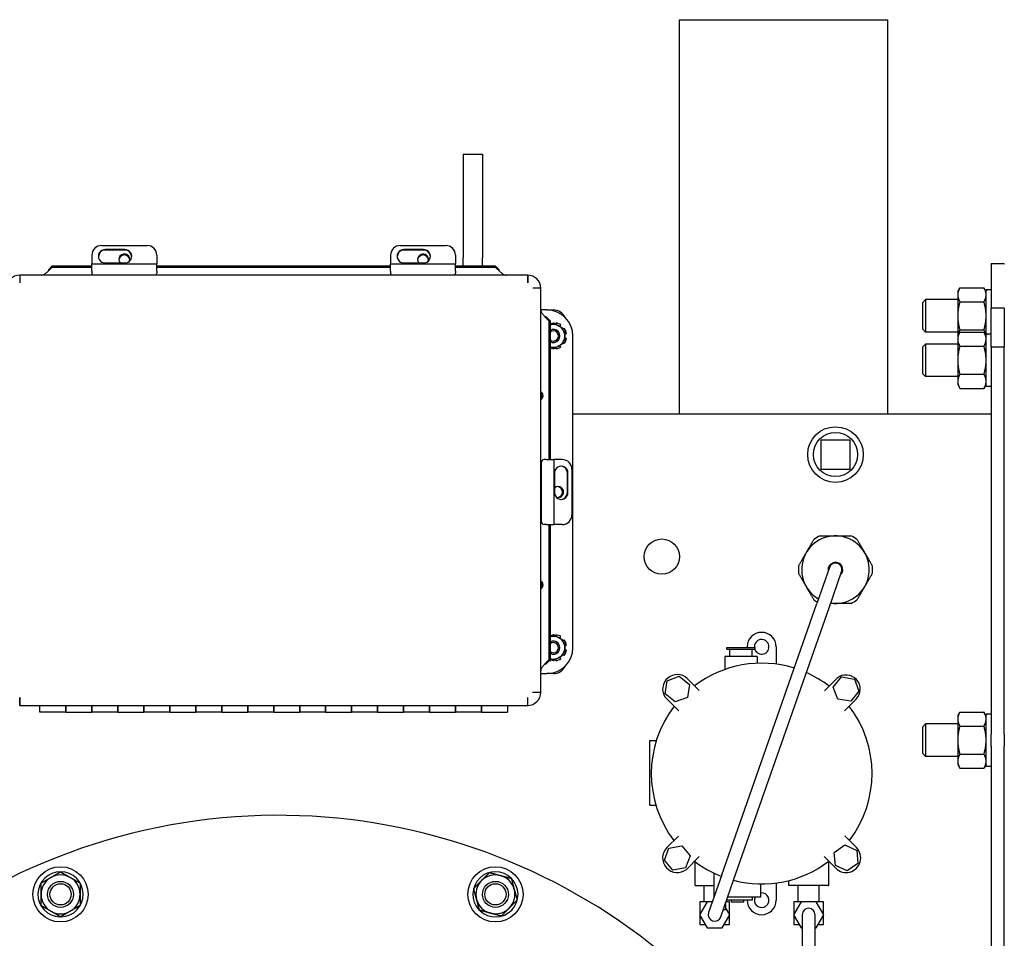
# Model space of a CAD drawing. Header units: inches. Extents: x 12 to 564, y 10 to 374.
# Tile 65 of 158: x 172 to 191, y 118 to 136. Entities that reach past the tile are written whole.
import ezdxf

# ---------------------------------------------------------------- set-up
doc = ezdxf.new("R2010")
doc.units = ezdxf.units.IN
doc.header["$LTSCALE"] = 16
doc.header["$MEASUREMENT"] = 0
doc.layers.add('Visible (ANSI)', color=7, linetype='Continuous', lineweight=30)

msp = doc.modelspace()

# ---------------------------------------------------------------- linework, layer by layer
at = {"layer": 'Visible (ANSI)'}
for p, q in [((184.371, 135.896), (184.371, 136.08)), ((184.371, 136.08), (188.371, 136.08)), ((184.371, 128.494), (184.371, 135.896)), ((188.371, 136.08), (188.371, 135.896)), ((188.371, 135.896), (188.371, 128.494)), ((180.202, 133.494), (180.202, 131.494)), ((180.202, 133.494), (180.577, 133.494)), ((180.577, 133.494), (180.577, 131.494)), ((173.245, 131.733), (174.119, 131.733)), ((178.995, 131.733), (179.869, 131.733)), ((173.057, 131.549), (173.057, 131.383)), ((173.69, 131.657), (173.315, 131.657)), ((173.69, 131.645), (173.315, 131.645)), ((174.307, 131.549), (174.307, 131.383)), ((178.807, 131.549), (178.807, 131.383)), ((179.44, 131.657), (179.065, 131.657)), ((179.44, 131.645), (179.065, 131.645)), ((180.057, 131.549), (180.057, 131.383)), ((173.057, 131.241), (173.057, 131.383)), ((173.057, 131.383), (174.307, 131.383)), ((173.315, 131.397), (173.69, 131.397)), ((174.307, 131.241), (174.307, 131.383)), ((178.807, 131.241), (178.807, 131.383)), ((178.807, 131.383), (180.057, 131.383)), ((179.065, 131.397), (179.44, 131.397)), ((180.057, 131.241), (180.057, 131.383)), ((180.202, 131.341), (180.202, 131.494)), ((180.577, 131.341), (180.577, 131.494)), ((190.371, 131.373), (190.371, 131.379)), ((190.621, 131.379), (190.371, 131.379)), ((190.371, 131.373), (190.371, 130.524)), ((190.621, 131.379), (190.621, 131.373)), ((171.668, 131.163), (171.668, 131.013)), ((171.668, 131.163), (171.668, 131.013)), ((181.446, 131.163), (171.668, 131.163)), ((172.194, 131.223), (172.194, 131.223)), ((172.291, 131.341), (172.219, 131.268)), ((172.291, 131.316), (172.219, 131.243)), ((172.219, 131.268), (172.219, 131.249)), ((172.219, 131.249), (172.219, 131.243)), ((172.291, 131.341), (173.057, 131.341)), ((172.291, 131.341), (172.291, 131.316)), ((172.291, 131.316), (173.057, 131.316)), ((173.057, 131.241), (173.057, 131.198)), ((174.307, 131.341), (178.807, 131.341)), ((174.307, 131.316), (178.807, 131.316)), ((174.307, 131.241), (174.307, 131.198)), ((178.807, 131.241), (178.807, 131.198)), ((180.057, 131.341), (180.823, 131.341)), ((180.057, 131.316), (180.823, 131.316)), ((180.057, 131.241), (180.057, 131.198)), ((180.823, 131.316), (180.823, 131.341)), ((180.895, 131.268), (180.823, 131.341)), ((180.895, 131.243), (180.823, 131.316)), ((180.895, 131.249), (180.895, 131.268)), ((180.895, 131.243), (180.895, 131.249)), ((180.919, 131.223), (180.919, 131.223)), ((181.446, 131.163), (181.446, 131.013)), ((181.446, 131.013), (181.446, 131.163)), ((171.668, 131.097), (171.668, 131.097)), ((171.668, 131.013), (171.668, 131.013)), ((181.446, 131.097), (181.446, 131.097)), ((181.446, 131.013), (181.446, 131.013)), ((181.548, 130.911), (181.548, 130.911)), ((181.698, 130.911), (181.548, 130.911)), ((181.698, 130.911), (181.548, 130.911)), ((181.632, 130.911), (181.632, 130.911)), ((181.698, 123.133), (181.698, 130.911)), ((189.724, 130.848), (189.766, 130.92)), ((189.724, 130.848), (189.724, 130.785)), ((189.724, 130.785), (189.724, 130.379)), ((189.766, 130.92), (190.229, 130.92)), ((190.271, 130.848), (190.229, 130.92)), ((190.271, 130.878), (190.271, 130.879)), ((190.271, 130.879), (190.271, 130.879)), ((190.271, 130.879), (190.3, 130.879)), ((190.271, 130.024), (190.271, 130.878)), ((189.05, 130.637), (189.104, 130.692)), ((189.05, 130.121), (189.05, 130.637)), ((189.104, 130.692), (189.104, 130.067)), ((189.724, 130.692), (189.104, 130.692)), ((189.766, 130.65), (190.229, 130.65)), ((181.817, 130.492), (181.698, 130.492)), ((181.817, 130.492), (181.942, 130.492)), ((190.621, 130.524), (190.371, 130.524)), ((190.371, 129.774), (190.371, 130.524)), ((190.621, 130.524), (190.621, 129.774)), ((181.758, 130.383), (181.758, 130.383)), ((181.784, 130.358), (181.778, 130.358)), ((181.851, 130.286), (181.778, 130.358)), ((181.803, 130.358), (181.784, 130.358)), ((181.876, 130.286), (181.803, 130.358)), ((181.876, 130.286), (181.851, 130.286)), ((181.851, 130.286), (181.851, 127.612)), ((181.876, 130.286), (181.876, 127.612)), ((181.897, 130.219), (181.892, 130.243)), ((181.991, 130.243), (181.987, 130.219)), ((189.724, 130.379), (189.724, 129.993)), ((182.063, 130.175), (182.083, 130.204)), ((182.154, 130.134), (182.144, 130.128)), ((182.16, 130.036), (182.192, 130.042)), ((189.05, 130.121), (189.104, 130.067)), ((189.724, 130.067), (189.104, 130.067)), ((189.724, 129.993), (189.766, 130.066)), ((189.766, 130.108), (190.229, 130.108)), ((189.766, 130.066), (190.229, 130.066)), ((190.271, 129.993), (190.229, 130.066)), ((190.271, 130.024), (190.271, 130.024)), ((190.271, 129.024), (190.271, 130.024)), ((190.271, 130.024), (190.271, 130.024)), ((190.271, 130.024), (190.3, 130.024)), ((182.144, 129.857), (182.154, 129.851)), ((182.192, 129.943), (182.16, 129.949)), ((182.317, 123.992), (182.317, 129.992)), ((189.05, 129.783), (189.104, 129.837)), ((189.104, 129.837), (189.104, 129.212)), ((189.724, 129.837), (189.104, 129.837)), ((189.724, 129.993), (189.724, 129.93)), ((189.724, 129.93), (189.724, 129.524)), ((181.892, 129.742), (181.897, 129.766)), ((181.987, 129.766), (181.991, 129.742)), ((182.083, 129.78), (182.063, 129.81)), ((189.05, 129.266), (189.05, 129.783)), ((189.766, 129.795), (190.229, 129.795)), ((190.621, 129.774), (190.371, 129.774)), ((190.371, 129.774), (190.371, 122.325)), ((190.621, 122.325), (190.621, 129.774)), ((189.724, 129.524), (189.724, 129.119)), ((189.05, 129.266), (189.104, 129.212)), ((189.724, 129.212), (189.104, 129.212)), ((189.724, 129.119), (189.724, 129.056)), ((189.766, 129.254), (190.229, 129.254)), ((181.702, 128.912), (181.698, 128.912)), ((189.724, 129.056), (189.766, 128.983)), ((189.766, 128.983), (190.229, 128.983)), ((190.271, 129.056), (190.229, 128.983)), ((190.271, 129.024), (190.371, 129.024)), ((181.698, 128.772), (181.702, 128.772)), ((182.317, 128.494), (190.371, 128.494)), ((187.091, 127.989), (187.091, 127.429)), ((187.651, 127.989), (187.091, 127.989)), ((187.651, 127.429), (187.651, 127.989)), ((181.805, 127.612), (181.763, 127.612)), ((181.805, 127.612), (181.947, 127.612)), ((182.113, 127.612), (181.947, 127.612)), ((181.947, 127.612), (181.947, 126.362)), ((181.706, 127.55), (181.706, 126.424)), ((182.297, 127.424), (182.297, 126.55)), ((187.091, 127.429), (187.651, 127.429)), ((181.961, 127.354), (181.961, 126.979)), ((182.21, 126.979), (182.21, 127.354)), ((182.221, 126.979), (182.221, 127.354)), ((181.805, 126.362), (181.763, 126.362)), ((181.805, 126.362), (181.947, 126.362)), ((181.851, 126.362), (181.851, 123.756)), ((181.876, 126.362), (181.876, 123.756)), ((182.113, 126.362), (181.947, 126.362)), ((187.253, 125.536), (187.011, 124.844)), ((187.247, 124.762), (187.489, 125.453)), ((181.702, 125.272), (181.698, 125.272)), ((181.698, 125.132), (181.702, 125.132)), ((185.181, 119.617), (187.011, 124.844)), ((185.417, 119.535), (187.247, 124.762)), ((181.897, 124.219), (181.892, 124.243)), ((181.991, 124.243), (181.987, 124.219)), ((182.063, 124.175), (182.083, 124.204)), ((182.154, 124.134), (182.144, 124.128)), ((182.16, 124.036), (182.192, 124.042)), ((185.277, 123.994), (185.828, 123.994)), ((185.277, 123.964), (185.277, 123.994)), ((185.277, 123.964), (185.828, 123.964)), ((185.338, 123.824), (185.338, 123.964)), ((185.671, 123.994), (185.671, 124.007)), ((185.767, 123.824), (185.767, 123.964)), ((185.828, 123.964), (185.828, 123.994)), ((186.23, 124.007), (186.23, 123.676)), ((181.892, 123.742), (181.897, 123.766)), ((181.987, 123.766), (181.991, 123.742)), ((182.083, 123.78), (182.063, 123.81)), ((182.144, 123.857), (182.154, 123.851)), ((182.192, 123.943), (182.16, 123.949)), ((185.865, 123.824), (185.24, 123.824)), ((185.24, 123.824), (185.24, 123.572)), ((185.865, 123.824), (185.865, 123.692)), ((181.758, 123.659), (181.758, 123.659)), ((181.778, 123.684), (181.851, 123.756)), ((181.778, 123.684), (181.784, 123.684)), ((181.784, 123.684), (181.803, 123.684)), ((181.803, 123.684), (181.876, 123.756)), ((181.851, 123.756), (181.876, 123.756)), ((181.698, 123.492), (181.817, 123.492)), ((181.942, 123.492), (181.817, 123.492)), ((184.131, 123.352), (184.364, 123.442)), ((184.364, 123.442), (184.559, 123.284)), ((184.518, 123.399), (184.749, 123.168)), ((187.159, 123.162), (187.403, 123.405)), ((187.328, 123.235), (187.487, 123.429)), ((187.487, 123.429), (187.734, 123.388)), ((187.734, 123.388), (187.822, 123.154)), ((184.091, 123.104), (184.131, 123.352)), ((184.559, 123.284), (184.52, 123.036)), ((187.416, 123), (187.328, 123.235)), ((171.668, 123.03), (171.668, 123.03)), ((171.668, 122.88), (171.668, 123.03)), ((171.668, 123.03), (171.668, 122.88)), ((181.446, 122.88), (181.446, 123.03)), ((181.446, 123.03), (181.446, 123.03)), ((181.446, 122.88), (181.446, 123.03)), ((181.548, 123.132), (181.548, 123.133)), ((181.548, 123.133), (181.698, 123.133)), ((181.698, 123.132), (181.548, 123.132)), ((181.632, 123.133), (181.632, 123.132)), ((184.286, 122.947), (184.091, 123.104)), ((184.354, 122.774), (184.092, 123.037)), ((184.52, 123.036), (184.286, 122.947)), ((187.822, 123.154), (187.664, 122.96)), ((171.668, 122.947), (171.668, 122.947)), ((171.668, 122.88), (181.446, 122.88)), ((172.057, 122.752), (172.057, 122.88)), ((172.557, 122.752), (172.557, 122.88)), ((172.557, 122.88), (172.557, 122.752)), ((173.057, 122.752), (173.057, 122.88)), ((173.057, 122.88), (173.057, 122.752)), ((173.557, 122.752), (173.557, 122.88)), ((173.557, 122.88), (173.557, 122.752)), ((174.057, 122.752), (174.057, 122.88)), ((174.057, 122.88), (174.057, 122.752)), ((174.557, 122.752), (174.557, 122.88)), ((174.557, 122.88), (174.557, 122.752)), ((175.057, 122.752), (175.057, 122.88)), ((175.057, 122.88), (175.057, 122.752)), ((175.557, 122.752), (175.557, 122.88)), ((175.557, 122.88), (175.557, 122.752)), ((176.057, 122.752), (176.057, 122.88)), ((176.057, 122.88), (176.057, 122.752)), ((176.557, 122.752), (176.557, 122.88)), ((176.557, 122.88), (176.557, 122.752)), ((177.057, 122.752), (177.057, 122.88)), ((177.057, 122.88), (177.057, 122.752)), ((177.557, 122.752), (177.557, 122.88)), ((177.557, 122.88), (177.557, 122.752)), ((178.057, 122.752), (178.057, 122.88)), ((178.057, 122.88), (178.057, 122.752)), ((178.557, 122.752), (178.557, 122.88)), ((178.557, 122.88), (178.557, 122.752)), ((179.057, 122.752), (179.057, 122.88)), ((179.057, 122.88), (179.057, 122.752)), ((179.557, 122.752), (179.557, 122.88)), ((179.557, 122.88), (179.557, 122.752)), ((180.057, 122.752), (180.057, 122.88)), ((180.057, 122.88), (180.057, 122.752)), ((180.557, 122.752), (180.557, 122.88)), ((180.557, 122.88), (180.557, 122.752)), ((181.057, 122.88), (181.057, 122.752)), ((181.446, 122.947), (181.446, 122.947)), ((187.664, 122.96), (187.416, 123)), ((187.768, 123.002), (187.544, 122.777)), ((172.557, 122.752), (172.057, 122.752)), ((172.557, 122.752), (173.057, 122.752)), ((173.557, 122.752), (173.057, 122.752)), ((173.557, 122.752), (174.057, 122.752)), ((174.557, 122.752), (174.057, 122.752)), ((174.557, 122.752), (175.057, 122.752)), ((175.557, 122.752), (175.057, 122.752)), ((175.557, 122.752), (176.057, 122.752)), ((176.557, 122.752), (176.057, 122.752)), ((176.557, 122.752), (177.057, 122.752)), ((177.557, 122.752), (177.057, 122.752)), ((177.557, 122.752), (178.057, 122.752)), ((178.557, 122.752), (178.057, 122.752)), ((178.557, 122.752), (179.057, 122.752)), ((179.557, 122.752), (179.057, 122.752)), ((179.557, 122.752), (180.057, 122.752)), ((180.557, 122.752), (180.057, 122.752)), ((180.557, 122.752), (181.057, 122.752)), ((189.724, 122.681), (189.766, 122.753)), ((189.724, 122.681), (189.724, 122.618)), ((189.766, 122.753), (190.229, 122.753)), ((190.271, 122.681), (190.229, 122.753)), ((190.271, 122.711), (190.271, 122.712)), ((190.271, 122.712), (190.271, 122.712)), ((190.271, 122.712), (190.3, 122.712)), ((190.271, 121.712), (190.271, 122.711)), ((189.05, 122.47), (189.104, 122.524)), ((189.05, 121.954), (189.05, 122.47)), ((189.104, 122.524), (189.104, 121.899)), ((189.724, 122.524), (189.104, 122.524)), ((189.724, 122.618), (189.724, 122.212)), ((189.766, 122.483), (190.229, 122.483)), ((190.371, 122.098), (190.371, 122.325)), ((190.621, 122.325), (190.621, 122.098)), ((183.795, 122.208), (183.924, 122.208)), ((183.795, 120.958), (183.795, 122.208)), ((189.724, 122.212), (189.724, 121.806)), ((190.371, 122.098), (190.371, 114.648)), ((190.621, 117.685), (190.621, 122.098)), ((189.05, 121.954), (189.104, 121.899)), ((189.724, 121.899), (189.104, 121.899)), ((189.766, 121.941), (190.229, 121.941)), ((189.724, 121.806), (189.724, 121.743)), ((189.724, 121.743), (189.766, 121.671)), ((190.271, 121.743), (190.229, 121.671)), ((190.271, 121.712), (190.371, 121.712)), ((189.766, 121.671), (190.229, 121.671)), ((183.795, 120.958), (183.915, 120.958)), ((184.127, 120.143), (184.352, 120.367)), ((187.549, 120.368), (187.774, 120.143)), ((184.165, 120.136), (184.411, 120.179)), ((184.411, 120.179), (184.572, 119.987)), ((187.348, 120.05), (187.553, 120.194)), ((187.553, 120.194), (187.78, 120.088)), ((184.078, 119.901), (184.165, 120.136)), ((184.572, 119.987), (184.486, 119.752)), ((187.37, 119.801), (187.348, 120.05)), ((187.78, 120.088), (187.802, 119.838)), ((184.239, 119.709), (184.078, 119.901)), ((184.747, 119.972), (184.501, 119.725)), ((184.671, 119.414), (184.671, 119.873)), ((187.376, 119.746), (187.152, 119.97)), ((187.241, 119.414), (187.241, 119.881)), ((187.597, 119.695), (187.37, 119.801)), ((187.802, 119.838), (187.597, 119.695)), ((184.486, 119.752), (184.239, 119.709)), ((185.181, 119.617), (184.928, 118.893)), ((185.034, 119.196), (185.034, 119.652)), ((184.671, 119.414), (185.034, 119.414)), ((184.843, 119.102), (184.843, 119.414)), ((185.164, 118.81), (185.417, 119.535)), ((185.933, 119.194), (185.933, 119.444)), ((186.23, 119.463), (186.23, 119.132)), ((186.47, 119.414), (186.47, 119.509)), ((187.239, 119.414), (186.47, 119.414)), ((186.652, 119.102), (186.652, 119.414)), ((187.057, 119.102), (187.057, 119.414)), ((187.239, 119.414), (187.241, 119.414)), ((184.901, 119.102), (184.756, 118.852)), ((184.763, 119.102), (184.763, 118.862)), ((184.901, 119.102), (184.763, 119.102)), ((185.001, 119.102), (184.901, 119.102)), ((185.253, 119.066), (185.253, 118.944)), ((185.329, 119.102), (185.266, 119.102)), ((185.766, 119.134), (185.277, 119.134)), ((185.298, 119.194), (185.933, 119.194)), ((185.329, 118.862), (185.329, 119.102)), ((185.366, 119.134), (185.366, 119.094)), ((185.601, 119.094), (185.366, 119.094)), ((185.601, 119.134), (185.601, 119.094)), ((185.671, 119.132), (185.671, 119.134)), ((185.766, 119.194), (185.766, 119.134)), ((186.71, 119.102), (186.565, 118.852)), ((186.572, 119.102), (186.572, 118.862)), ((186.71, 119.102), (186.572, 119.102)), ((186.999, 119.102), (186.71, 119.102)), ((187.144, 118.852), (186.999, 119.102)), ((187.138, 119.102), (187, 119.102)), ((187.138, 118.862), (187.138, 119.102)), ((180.507, 118.948), (180.514, 118.956)), ((180.526, 118.936), (180.523, 118.933)), ((180.536, 118.934), (180.529, 118.926)), ((184.756, 118.852), (184.901, 118.601)), ((184.763, 118.841), (184.763, 118.664)), ((185.19, 118.601), (185.335, 118.852)), ((185.253, 118.944), (185.21, 118.944)), ((185.335, 118.852), (185.253, 118.993)), ((185.329, 118.664), (185.329, 118.841)), ((186.565, 118.852), (186.71, 118.601)), ((186.572, 118.841), (186.572, 118.664)), ((186.73, 118.852), (186.73, 118.102)), ((186.98, 118.102), (186.98, 118.852)), ((186.999, 118.601), (187.144, 118.852)), ((187.138, 118.664), (187.138, 118.841)), ((172.438, 118.81), (172.438, 118.82)), ((172.46, 118.815), (172.46, 118.81)), ((172.47, 118.82), (172.47, 118.81)), ((184.763, 118.664), (184.865, 118.664)), ((185.227, 118.664), (185.329, 118.664)), ((186.572, 118.664), (186.674, 118.664)), ((187.036, 118.664), (187.138, 118.664)), ((184.901, 118.601), (185.19, 118.601)), ((186.71, 118.601), (186.73, 118.601)), ((186.98, 118.601), (186.999, 118.601))]:
    msp.add_line(p, q, dxfattribs=at)
for centre, radius in [((187.371, 127.709), 0.535), ((187.371, 127.709), 0.425), ((184.028, 125.744), 0.34), ((172.454, 119.244), 0.531), ((180.825, 119.244), 0.531), ((172.454, 119.244), 0.25), ((172.454, 119.244), 0.25), ((172.454, 119.244), 0.204), ((180.825, 119.244), 0.25), ((180.825, 119.244), 0.25), ((180.825, 119.244), 0.204)]:
    msp.add_circle(centre, radius, dxfattribs=at)
for centre, radius, start, end in [((171.668, 130.911), 0.252, 90, 180), ((181.446, 130.911), 0.252, 0, 90), ((181.817, 129.992), 0.5, 0, 90), ((181.942, 130.242), 0.25, 24.9364, 90), ((181.942, 129.992), 0.255, 101.25, 105.0053), ((181.942, 129.992), 0.219, 60, 107.5665), ((181.942, 129.992), 0.255, 56.25, 78.75), ((181.942, 129.992), 0.125, 238.1359, 121.8641), ((181.942, 129.992), 0.125, 238.1179, 121.8821), ((181.942, 129.992), 0.0979, 227.6128, 132.3872), ((181.942, 129.992), 0.219, 0, 60), ((181.942, 129.992), 0.255, 11.25, 33.75), ((181.942, 129.992), 0.219, 300, 0), ((181.942, 129.992), 0.255, 326.25, 348.75), ((181.942, 129.992), 0.219, 252.4335, 300), ((181.942, 129.992), 0.255, 254.9947, 258.75), ((181.942, 129.992), 0.255, 281.25, 303.75), ((187.371, 125.494), 0.65, 261.7957, 239.6207), ((187.371, 125.494), 0.715, 114.62, 125.38), ((187.371, 125.494), 0.715, 54.62, 65.38), ((187.371, 125.494), 0.715, 174.62, 185.38), ((187.371, 125.494), 0.141, 313.5412, 187.8751), ((187.371, 125.494), 0.125, 340.7082, 160.7082), ((187.371, 125.494), 0.715, 354.62, 5.38), ((187.371, 125.494), 0.715, 234.62, 240.6397), ((187.371, 125.494), 0.715, 294.62, 305.38), ((181.942, 123.992), 0.255, 101.25, 105.0053), ((181.942, 123.992), 0.219, 60, 107.5665), ((181.942, 123.992), 0.255, 56.25, 78.75), ((181.942, 123.992), 0.219, 0, 60), ((185.95, 124.007), 0.28, 0, 180), ((185.95, 124.007), 0.141, 197.4701, 184.9839), ((181.817, 123.992), 0.5, 270, 0), ((181.942, 123.992), 0.125, 238.1359, 121.8641), ((181.942, 123.992), 0.125, 238.1179, 121.8821), ((181.942, 123.992), 0.0979, 227.6128, 132.3872), ((181.942, 123.992), 0.219, 300, 0), ((181.942, 123.992), 0.255, 11.25, 33.75), ((181.942, 123.992), 0.219, 252.4335, 300), ((181.942, 123.992), 0.255, 281.25, 303.75), ((181.942, 123.992), 0.255, 326.25, 348.75), ((181.942, 123.992), 0.255, 253.2586, 258.75), ((181.942, 123.742), 0.25, 270, 335.0636), ((185.95, 121.569), 2.125, 72.8901, 127.398), ((184.325, 123.194), 0.281, 46.7973, 213.9902), ((185.95, 121.569), 2.125, 52.3342, 66.144), ((187.575, 123.194), 0.272, 315.0913, 129.2335), ((181.446, 123.132), 0.252, 270, 0), ((185.95, 121.569), 2.125, 142.4722, 217.4062), ((185.95, 121.569), 2.125, 322.6054, 37.6335), ((176.64, 109.139), 11.625, 29.7774, 341.5495), ((184.325, 119.944), 0.281, 134.8702, 308.6598), ((187.575, 119.944), 0.281, 224.9362, 45.0017), ((185.95, 121.569), 2.125, 232.5491, 248.5263), ((185.95, 121.569), 2.125, 255.2723, 307.4002), ((172.454, 119.244), 0.435, 272.0609, 267.9391), ((172.454, 119.244), 0.375, 60, 120), ((180.825, 119.244), 0.435, 227.0609, 222.9391), ((180.825, 119.244), 0.375, 75, 135), ((180.825, 119.244), 0.375, 15, 75), ((172.454, 119.244), 0.375, 120, 180), ((172.454, 119.244), 0.375, 0, 60), ((180.825, 119.244), 0.375, 135, 195), ((172.454, 119.244), 0.375, 180, 240), ((172.454, 119.244), 0.375, 300, 0), ((180.825, 119.244), 0.375, 315, 15), ((185.95, 119.132), 0.141, 153.6122, 97.1487), ((180.825, 119.244), 0.375, 195, 255), ((185.95, 119.132), 0.28, 180, 0), ((172.454, 119.244), 0.375, 240, 300), ((180.825, 119.244), 0.435, 222.9391, 225.8461), ((180.825, 119.244), 0.375, 255, 315), ((185.046, 118.852), 0.125, 160.7082, 340.7082), ((186.855, 118.852), 0.125, 0, 180), ((172.454, 119.244), 0.435, 267.9391, 270.8461)]:
    msp.add_arc(centre, radius, start, end, dxfattribs=at)
for centre, major_axis, ratio, start_param, end_param in [((173.245, 131.549), (-0.188, 0), 0.978148, 4.712389, 6.283185), ((174.119, 131.549), (0.188, 0), 0.978148, 0, 1.570796), ((178.995, 131.549), (-0.188, 0), 0.978148, 4.712389, 6.283185), ((179.869, 131.549), (0.188, 0), 0.978148, 0, 1.570796), ((173.315, 131.527), (-0.133, 0), 0.978148, 4.712389, 7.853982), ((173.315, 131.515), (-0.133, 0), 0.978148, 4.712389, 6.239221), ((173.682, 131.467), (0.106, 0), 0.978148, 5.949245, 10.172989), ((173.682, 131.447), (0.106, 0), 0.978148, 0.09695, 3.044643), ((173.69, 131.527), (0.133, 0), 0.978148, 4.712389, 7.853982), ((173.69, 131.515), (0.133, 0), 0.978148, 0.043964, 1.570796), ((179.065, 131.527), (-0.133, 0), 0.978148, 4.712389, 7.853982), ((179.065, 131.515), (-0.133, 0), 0.978148, 4.712389, 6.239221), ((179.432, 131.467), (0.106, 0), 0.978148, 5.949245, 10.172989), ((179.432, 131.447), (0.106, 0), 0.978148, 0.09695, 3.044643), ((179.44, 131.527), (0.133, 0), 0.978148, 4.712389, 7.853982), ((179.44, 131.515), (0.133, 0), 0.978148, 0.043964, 1.570796), ((173.119, 131.198), (-0.062, 0), 0.920505, 0, 0.629615), ((174.245, 131.198), (0.062, 0), 0.920505, 5.65357, 6.283185), ((178.869, 131.198), (-0.062, 0), 0.920505, 0, 0.629615), ((179.995, 131.198), (0.062, 0), 0.920505, 5.65357, 6.283185), ((190.3, 130.379), (2.836, 0), 0.176327, 1.545794, 1.581062), ((190.442, 130.379), (2.836, 0), 0.176327, 1.595799, 1.631098), ((190.3, 129.524), (2.836, 0), 0.176327, 1.545794, 1.581062), ((190.442, 129.524), (2.836, 0), 0.176327, 1.595799, 1.631098), ((181.763, 127.55), (0, 0.062), 0.920505, 0, 1.570796), ((182.113, 127.424), (0, 0.188), 0.978148, 4.712389, 6.283185), ((182.091, 127.354), (0, 0.133), 0.978148, 4.712389, 7.853982), ((182.08, 127.354), (0, 0.133), 0.978148, 4.712389, 6.239221), ((182.032, 126.987), (0, -0.106), 0.978148, 5.949245, 10.172989), ((182.012, 126.987), (0, -0.106), 0.978148, 0.09695, 3.044643), ((182.091, 126.979), (0, -0.133), 0.978148, 4.712389, 7.853982), ((182.08, 126.979), (0, -0.133), 0.978148, 0.043964, 1.570796), ((181.763, 126.424), (0, -0.062), 0.920505, 4.712389, 6.283185), ((182.113, 126.55), (0, -0.188), 0.978148, 0, 1.570796), ((190.3, 122.212), (2.836, 0), 0.176327, 1.545794, 1.581062), ((190.442, 122.212), (2.836, 0), 0.176327, 1.595799, 1.631098)]:
    msp.add_ellipse(centre, major_axis=major_axis, ratio=ratio, start_param=start_param, end_param=end_param, dxfattribs=at)
for points, knots in [([(172.083, 131.163), (172.091, 131.163), (172.1, 131.164), (172.117, 131.169), (172.125, 131.173), (172.139, 131.181), (172.145, 131.184), (172.156, 131.192), (172.162, 131.197), (172.176, 131.208), (172.185, 131.215), (172.202, 131.229), (172.21, 131.236), (172.219, 131.243)], [-0.4533055, -0.4533055, -0.4533055, -0.4533055, -0.3682743, -0.3682743, -0.283251, -0.283251, -0.2266533, -0.2266533, -0.1700556, -0.1700556, -0.0850323, -0.0850323, -0.000001, -0.000001, -0.000001, -0.000001]), ([(180.895, 131.243), (180.903, 131.236), (180.912, 131.229), (180.929, 131.215), (180.937, 131.208), (180.951, 131.197), (180.957, 131.192), (180.968, 131.184), (180.974, 131.181), (180.988, 131.173), (180.997, 131.169), (181.014, 131.164), (181.022, 131.163), (181.031, 131.163)], [-0.4533055, -0.4533055, -0.4533055, -0.4533055, -0.3682743, -0.3682743, -0.283251, -0.283251, -0.2266533, -0.2266533, -0.1700556, -0.1700556, -0.0850323, -0.0850323, -0.000001, -0.000001, -0.000001, -0.000001]), ([(181.698, 130.495), (181.698, 130.487), (181.699, 130.478), (181.704, 130.461), (181.708, 130.453), (181.716, 130.438), (181.72, 130.433), (181.727, 130.421), (181.732, 130.415), (181.743, 130.401), (181.75, 130.393), (181.764, 130.375), (181.772, 130.367), (181.778, 130.358)], [-0.4553452, -0.4553452, -0.4553452, -0.4553452, -0.3699313, -0.3699313, -0.2845255, -0.2845255, -0.2276731, -0.2276731, -0.1708207, -0.1708207, -0.0854149, -0.0854149, -0.000001, -0.000001, -0.000001, -0.000001]), ([(181.698, 128.799), (181.703, 128.803), (181.708, 128.807), (181.715, 128.818), (181.718, 128.824), (181.721, 128.836), (181.721, 128.841), (181.721, 128.85), (181.72, 128.856), (181.716, 128.863), (181.715, 128.866), (181.709, 128.874), (181.704, 128.88), (181.698, 128.885)], [-1.2806623, -1.2806623, -1.2806623, -1.2806623, -1.1329534, -1.1329534, -1.0034926, -1.0034926, -0.8896996, -0.8896996, -0.7327498, -0.7327498, -0.6442307, -0.6442307, -0.4355544, -0.4355544, -0.4355544, -0.4355544]), ([(181.702, 128.772), (181.704, 128.773), (181.708, 128.774), (181.713, 128.778), (181.715, 128.779), (181.717, 128.781), (181.717, 128.781), (181.718, 128.782), (181.718, 128.782), (181.718, 128.782), (181.718, 128.782), (181.718, 128.782), (181.718, 128.782), (181.719, 128.783), (181.719, 128.783), (181.72, 128.785), (181.722, 128.786), (181.728, 128.794), (181.733, 128.802), (181.738, 128.816), (181.739, 128.821), (181.74, 128.828), (181.741, 128.831), (181.741, 128.835), (181.741, 128.836), (181.741, 128.839), (181.741, 128.841), (181.741, 128.848), (181.741, 128.854), (181.739, 128.863), (181.738, 128.865), (181.737, 128.869), (181.737, 128.871), (181.736, 128.873), (181.736, 128.873), (181.735, 128.874), (181.735, 128.875), (181.735, 128.875), (181.735, 128.876), (181.733, 128.88), (181.731, 128.884), (181.728, 128.89), (181.727, 128.892), (181.725, 128.894), (181.724, 128.895), (181.724, 128.896), (181.723, 128.896), (181.723, 128.897), (181.723, 128.897), (181.722, 128.897), (181.722, 128.897), (181.722, 128.897), (181.722, 128.898), (181.722, 128.898), (181.719, 128.901), (181.716, 128.904), (181.708, 128.909), (181.705, 128.911), (181.702, 128.912)], [0, 0, 0, 0, 0.125, 0.125, 0.1875, 0.1875, 0.203125, 0.203125, 0.210938, 0.210938, 0.212891, 0.212891, 0.214844, 0.214844, 0.21875, 0.21875, 0.25, 0.25, 0.375, 0.375, 0.4375, 0.4375, 0.46875, 0.46875, 0.484375, 0.484375, 0.5, 0.5, 0.5625, 0.5625, 0.59375, 0.59375, 0.609375, 0.609375, 0.617188, 0.617188, 0.621094, 0.621094, 0.625, 0.625, 0.6875, 0.6875, 0.71875, 0.71875, 0.734375, 0.734375, 0.742188, 0.742188, 0.746094, 0.746094, 0.748047, 0.749023, 0.749023, 0.75, 0.75, 0.875, 0.875, 1, 1, 1, 1]), ([(181.698, 125.159), (181.703, 125.163), (181.708, 125.167), (181.715, 125.178), (181.718, 125.184), (181.721, 125.196), (181.721, 125.201), (181.721, 125.21), (181.72, 125.216), (181.716, 125.223), (181.715, 125.226), (181.709, 125.234), (181.704, 125.24), (181.698, 125.245)], [-1.2806622, -1.2806622, -1.2806622, -1.2806622, -1.1329534, -1.1329534, -1.0034926, -1.0034926, -0.8896995, -0.8896995, -0.7327497, -0.7327497, -0.6442307, -0.6442307, -0.4355544, -0.4355544, -0.4355544, -0.4355544]), ([(181.702, 125.132), (181.704, 125.133), (181.708, 125.134), (181.713, 125.138), (181.715, 125.139), (181.717, 125.141), (181.717, 125.141), (181.718, 125.142), (181.718, 125.142), (181.718, 125.142), (181.718, 125.142), (181.718, 125.142), (181.718, 125.142), (181.719, 125.143), (181.719, 125.143), (181.72, 125.145), (181.722, 125.146), (181.728, 125.154), (181.733, 125.162), (181.738, 125.176), (181.739, 125.181), (181.74, 125.188), (181.741, 125.191), (181.741, 125.195), (181.741, 125.196), (181.741, 125.199), (181.741, 125.201), (181.741, 125.208), (181.741, 125.214), (181.739, 125.223), (181.738, 125.225), (181.737, 125.229), (181.737, 125.231), (181.736, 125.233), (181.736, 125.233), (181.735, 125.234), (181.735, 125.235), (181.735, 125.235), (181.735, 125.236), (181.733, 125.24), (181.731, 125.244), (181.728, 125.25), (181.727, 125.252), (181.725, 125.254), (181.724, 125.255), (181.724, 125.256), (181.723, 125.256), (181.723, 125.257), (181.723, 125.257), (181.722, 125.257), (181.722, 125.257), (181.722, 125.257), (181.722, 125.258), (181.722, 125.258), (181.719, 125.261), (181.716, 125.264), (181.708, 125.269), (181.705, 125.271), (181.702, 125.272)], [0, 0, 0, 0, 0.125, 0.125, 0.1875, 0.1875, 0.203125, 0.203125, 0.210938, 0.210938, 0.212891, 0.212891, 0.214844, 0.214844, 0.21875, 0.21875, 0.25, 0.25, 0.375, 0.375, 0.4375, 0.4375, 0.46875, 0.46875, 0.484375, 0.484375, 0.5, 0.5, 0.5625, 0.5625, 0.59375, 0.59375, 0.609375, 0.609375, 0.617188, 0.617188, 0.621094, 0.621094, 0.625, 0.625, 0.6875, 0.6875, 0.71875, 0.71875, 0.734375, 0.734375, 0.742188, 0.742188, 0.746094, 0.746094, 0.748047, 0.749023, 0.749023, 0.75, 0.75, 0.875, 0.875, 1, 1, 1, 1]), ([(181.778, 123.684), (181.772, 123.675), (181.764, 123.667), (181.75, 123.65), (181.743, 123.641), (181.732, 123.627), (181.727, 123.621), (181.72, 123.61), (181.716, 123.604), (181.708, 123.59), (181.704, 123.582), (181.699, 123.565), (181.698, 123.556), (181.698, 123.548)], [-0.4533055, -0.4533055, -0.4533055, -0.4533055, -0.3682743, -0.3682743, -0.283251, -0.283251, -0.2266533, -0.2266533, -0.1700556, -0.1700556, -0.0850323, -0.0850323, -0.000001, -0.000001, -0.000001, -0.000001])]:
    msp.add_open_spline(points, degree=3, knots=knots, dxfattribs=at)
for points, weights in [([(189.766, 130.92), (189.724, 130.848), (189.724, 130.785)], [1, 1.0379548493, 1]), ([(189.724, 130.785), (189.724, 130.722), (189.766, 130.65)], [1, 1.0379548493, 1]), ([(190.271, 130.785), (190.271, 130.848), (190.229, 130.92)], [1, 1.0379548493, 1]), ([(190.229, 130.65), (190.271, 130.722), (190.271, 130.785)], [1, 1.0379548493, 1]), ([(189.766, 130.65), (189.724, 130.505), (189.724, 130.379)], [1, 1.0379548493, 1]), ([(190.271, 130.379), (190.271, 130.505), (190.229, 130.65)], [1, 1.0379548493, 1]), ([(181.876, 130.207), (181.907, 130.225), (181.942, 130.245)], [1.01839660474, 1.02229743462, 1]), ([(181.942, 130.245), (182, 130.211), (182.051, 130.182)], [1, 1.0379548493, 1]), ([(189.724, 130.379), (189.724, 130.253), (189.766, 130.108)], [1, 1.0379548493, 1]), ([(190.229, 130.108), (190.271, 130.253), (190.271, 130.379)], [1, 1.0379548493, 1]), ([(182.051, 130.182), (182.102, 130.153), (182.16, 130.119)], [1, 1.0379548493, 1]), ([(182.16, 130.119), (182.16, 130.051), (182.16, 129.992)], [1, 1.0379548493, 1]), ([(189.766, 130.066), (189.724, 129.993), (189.724, 129.93)], [1, 1.0379548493, 1]), ([(189.766, 130.108), (189.731, 130.048), (189.725, 129.995)], [1, 1.03146512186, 1.0107601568]), ([(190.27, 129.995), (190.264, 130.048), (190.229, 130.108)], [1.0107601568, 1.03146512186, 1]), ([(190.271, 129.93), (190.271, 129.993), (190.229, 130.066)], [1, 1.0379548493, 1]), ([(182.16, 129.866), (182.102, 129.832), (182.051, 129.803)], [1, 1.0379548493, 1]), ([(182.16, 129.992), (182.16, 129.934), (182.16, 129.866)], [1, 1.0379548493, 1]), ([(189.724, 129.93), (189.724, 129.868), (189.766, 129.795)], [1, 1.0379548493, 1]), ([(190.229, 129.795), (190.271, 129.868), (190.271, 129.93)], [1, 1.0379548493, 1]), ([(181.942, 129.74), (181.907, 129.76), (181.876, 129.778)], [1, 1.02229743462, 1.01839660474]), ([(182.051, 129.803), (182, 129.774), (181.942, 129.74)], [1, 1.0379548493, 1]), ([(189.766, 129.795), (189.724, 129.65), (189.724, 129.524)], [1, 1.0379548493, 1]), ([(190.271, 129.524), (190.271, 129.65), (190.229, 129.795)], [1, 1.0379548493, 1]), ([(189.724, 129.524), (189.724, 129.399), (189.766, 129.254)], [1, 1.0379548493, 1]), ([(190.229, 129.254), (190.271, 129.399), (190.271, 129.524)], [1, 1.0379548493, 1]), ([(189.766, 129.254), (189.724, 129.181), (189.724, 129.119)], [1, 1.0379548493, 1]), ([(189.724, 129.119), (189.724, 129.056), (189.766, 128.983)], [1, 1.0379548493, 1]), ([(190.271, 129.119), (190.271, 129.181), (190.229, 129.254)], [1, 1.0379548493, 1]), ([(190.229, 128.983), (190.271, 129.056), (190.271, 129.119)], [1, 1.0379548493, 1]), ([(186.808, 125.819), (186.879, 125.942), (186.957, 126.077)], [1.83853919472, 1.83853919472, 1.75098970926]), ([(187.073, 126.144), (187.229, 126.144), (187.371, 126.144)], [1.75098970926, 1.83853919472, 1.83853919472]), ([(187.371, 126.144), (187.513, 126.144), (187.669, 126.144)], [1.83853919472, 1.83853919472, 1.75098970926]), ([(187.785, 126.077), (187.863, 125.942), (187.934, 125.819)], [1.75098970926, 1.83853919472, 1.83853919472]), ([(186.659, 125.561), (186.737, 125.697), (186.808, 125.819)], [1.75098970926, 1.83853919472, 1.83853919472]), ([(187.934, 125.819), (188.005, 125.697), (188.083, 125.561)], [1.83853919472, 1.83853919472, 1.75098970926]), ([(186.808, 125.169), (186.737, 125.292), (186.659, 125.427)], [1.83853919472, 1.83853919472, 1.75098970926]), ([(188.083, 125.427), (188.005, 125.292), (187.934, 125.169)], [1.75098970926, 1.83853919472, 1.83853919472]), ([(186.957, 124.911), (186.879, 125.047), (186.808, 125.169)], [1.75098970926, 1.83853919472, 1.83853919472]), ([(187.934, 125.169), (187.863, 125.047), (187.785, 124.911)], [1.83853919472, 1.83853919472, 1.75098970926]), ([(187.371, 124.844), (187.324, 124.844), (187.276, 124.844)], [1.83853919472, 1.83853919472, 1.8288069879]), ([(187.669, 124.844), (187.513, 124.844), (187.371, 124.844)], [1.75098970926, 1.83853919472, 1.83853919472]), ([(181.876, 124.207), (181.907, 124.225), (181.942, 124.245)], [1.01839660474, 1.02229743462, 1]), ([(181.942, 124.245), (182, 124.211), (182.051, 124.182)], [1, 1.0379548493, 1]), ([(182.051, 124.182), (182.102, 124.153), (182.16, 124.119)], [1, 1.0379548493, 1]), ([(182.16, 124.119), (182.16, 124.051), (182.16, 123.992)], [1, 1.0379548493, 1]), ([(182.16, 123.992), (182.16, 123.934), (182.16, 123.866)], [1, 1.0379548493, 1]), ([(181.942, 123.74), (181.907, 123.76), (181.876, 123.778)], [1, 1.02229743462, 1.01839660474]), ([(182.051, 123.803), (182, 123.774), (181.942, 123.74)], [1, 1.0379548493, 1]), ([(182.16, 123.866), (182.102, 123.832), (182.051, 123.803)], [1, 1.0379548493, 1]), ([(189.766, 122.753), (189.724, 122.681), (189.724, 122.618)], [1, 1.0379548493, 1]), ([(190.271, 122.618), (190.271, 122.681), (190.229, 122.753)], [1, 1.0379548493, 1]), ([(189.724, 122.618), (189.724, 122.555), (189.766, 122.483)], [1, 1.0379548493, 1]), ([(189.766, 122.483), (189.724, 122.338), (189.724, 122.212)], [1, 1.0379548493, 1]), ([(190.229, 122.483), (190.271, 122.555), (190.271, 122.618)], [1, 1.0379548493, 1]), ([(190.271, 122.212), (190.271, 122.338), (190.229, 122.483)], [1, 1.0379548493, 1]), ([(189.724, 122.212), (189.724, 122.086), (189.766, 121.941)], [1, 1.0379548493, 1]), ([(190.229, 121.941), (190.271, 122.086), (190.271, 122.212)], [1, 1.0379548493, 1]), ([(189.766, 121.941), (189.724, 121.869), (189.724, 121.806)], [1, 1.0379548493, 1]), ([(190.271, 121.806), (190.271, 121.869), (190.229, 121.941)], [1, 1.0379548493, 1]), ([(189.724, 121.806), (189.724, 121.743), (189.766, 121.671)], [1, 1.0379548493, 1]), ([(190.229, 121.671), (190.271, 121.743), (190.271, 121.806)], [1, 1.0379548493, 1]), ([(172.267, 119.569), (172.354, 119.619), (172.454, 119.677)], [1, 1.0379548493, 1]), ([(172.454, 119.677), (172.554, 119.619), (172.642, 119.569)], [1, 1.0379548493, 1]), ([(180.56, 119.51), (180.631, 119.581), (180.713, 119.663)], [1, 1.0379548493, 1]), ([(180.713, 119.663), (180.825, 119.633), (180.922, 119.607)], [1, 1.0379548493, 1]), ([(180.922, 119.607), (181.019, 119.581), (181.131, 119.551)], [1, 1.0379548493, 1]), ([(172.079, 119.461), (172.179, 119.519), (172.267, 119.569)], [1, 1.0379548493, 1]), ([(172.079, 119.244), (172.079, 119.345), (172.079, 119.461)], [1, 1.0379548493, 1]), ([(172.642, 119.569), (172.729, 119.519), (172.829, 119.461)], [1, 1.0379548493, 1]), ([(172.829, 119.461), (172.829, 119.345), (172.829, 119.244)], [1, 1.0379548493, 1]), ([(180.407, 119.356), (180.489, 119.438), (180.56, 119.51)], [1, 1.0379548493, 1]), ([(181.131, 119.551), (181.161, 119.438), (181.187, 119.341)], [1, 1.0379548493, 1]), ([(172.079, 119.028), (172.079, 119.144), (172.079, 119.244)], [1, 1.0379548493, 1]), ([(172.829, 119.244), (172.829, 119.144), (172.829, 119.028)], [1, 1.0379548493, 1]), ([(180.463, 119.147), (180.437, 119.244), (180.407, 119.356)], [1, 1.0379548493, 1]), ([(181.187, 119.341), (181.213, 119.244), (181.243, 119.132)], [1, 1.0379548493, 1]), ([(172.267, 118.92), (172.179, 118.97), (172.079, 119.028)], [1, 1.0379548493, 1]), ([(172.829, 119.028), (172.729, 118.97), (172.642, 118.92)], [1, 1.0379548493, 1]), ([(180.519, 118.938), (180.489, 119.05), (180.463, 119.147)], [1, 1.0379548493, 1]), ([(181.243, 119.132), (181.161, 119.05), (181.09, 118.979)], [1, 1.0379548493, 1]), ([(172.454, 118.811), (172.354, 118.869), (172.267, 118.92)], [1, 1.0379548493, 1]), ([(172.642, 118.92), (172.554, 118.869), (172.454, 118.811)], [1, 1.0379548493, 1]), ([(180.728, 118.882), (180.631, 118.908), (180.519, 118.938)], [1, 1.0379548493, 1]), ([(180.937, 118.826), (180.825, 118.856), (180.728, 118.882)], [1, 1.0379548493, 1]), ([(181.09, 118.979), (181.019, 118.908), (180.937, 118.826)], [1, 1.0379548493, 1])]:
    msp.add_rational_spline(points, weights, degree=2, dxfattribs=at)

doc.saveas('drawing.dxf')
